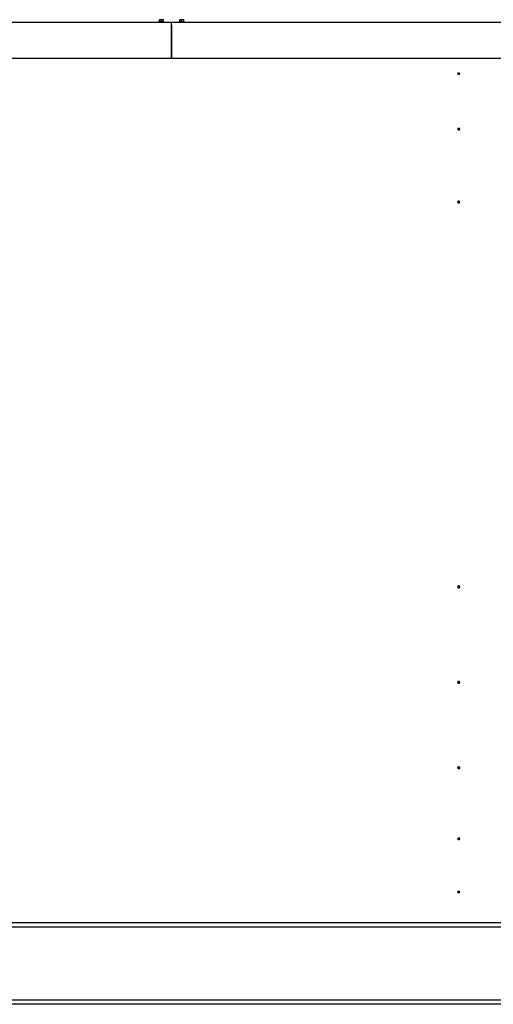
# Model space of a CAD drawing. Header units: millimetres. Extents: x -5881 to 876, y -3382 to 1045.
# Tile 14 of 23: x -4582 to -3651, y -1045 to 891. Entities that reach past the tile are written whole.
import ezdxf

# ---------------------------------------------------------------- set-up
doc = ezdxf.new("R2010")
doc.units = ezdxf.units.MM
doc.layers.add('G', color=3, linetype='Continuous', true_color=0x00ff00)
doc.layers.add('WELDING', color=7, linetype='Continuous', true_color=0xffffff)

msp = doc.modelspace()

# ---------------------------------------------------------------- linework, layer by layer
at = {"layer": 'G', "lineweight": 25}
for p, q in [((-4307.7, 886.5), (-4307.7, 890.6)), ((-4307.6, 890.9), (-4307.4, 890.9)), ((-4299.8, 890.9), (-4307.4, 890.9)), ((-4303.9, 886.5), (-4303.9, 890.6)), ((-4299.6, 890.9), (-4299.8, 890.9)), ((-4299.7, 886.5), (-4299.7, 890.6)), ((-4299.4, 886.5), (-4299.4, 890.6)), ((-4267.7, 886.5), (-4267.7, 890.6)), ((-4267.6, 890.9), (-4267.4, 890.9)), ((-4259.8, 890.9), (-4267.4, 890.9)), ((-4263.9, 886.5), (-4263.9, 890.6)), ((-4259.6, 890.9), (-4259.8, 890.9)), ((-4259.7, 886.5), (-4259.7, 890.6)), ((-4259.4, 886.5), (-4259.4, 890.6)), ((-4283.6, 885.5), (-5689.6, 885.5)), ((-4308.2, 886.5), (-4309.1, 886.1)), ((-4309.1, 886.1), (-4309.1, 885.5)), ((-4303.9, 886.1), (-4309.1, 886.1)), ((-4303.9, 886.5), (-4308.2, 886.5)), ((-4298.9, 886.5), (-4303.9, 886.5)), ((-4298.1, 886.1), (-4303.9, 886.1)), ((-4298.9, 886.5), (-4298.1, 886.1)), ((-4298.1, 886.1), (-4298.1, 885.5)), ((-4283.6, 880.5), (-4283.6, 885.5)), ((-2872.6, 885.5), (-4283.6, 885.5)), ((-4283.6, 880.5), (-4283.6, 885.5)), ((-4283.6, 880.5), (-4283.6, 814.5)), ((-4283.6, 814.5), (-4283.6, 880.5)), ((-4268.2, 886.5), (-4269.1, 886.1)), ((-4269.1, 886.1), (-4269.1, 885.5)), ((-4263.9, 886.1), (-4269.1, 886.1)), ((-4263.9, 886.5), (-4268.2, 886.5)), ((-4258.9, 886.5), (-4263.9, 886.5)), ((-4258.1, 886.1), (-4263.9, 886.1)), ((-4258.9, 886.5), (-4258.1, 886.1)), ((-4258.1, 886.1), (-4258.1, 885.5)), ((-4283.6, 814.5), (-5681.1, 814.5)), ((-2872.6, 814.5), (-4283.6, 814.5)), ((-3721.2, 784.8), (-3721.2, 784.8)), ((-2219.6, -885), (-5219.6, -885)), ((-2219.6, -893.4), (-5219.6, -893.4)), ((-2219.6, -1036.6), (-5219.6, -1036.6)), ((-2219.6, -1045), (-5219.6, -1045))]:
    msp.add_line(p, q, dxfattribs=at)
at = {"layer": 'WELDING', "lineweight": 25}
for points, knots in [([(-4307.7, 890.6), (-4307.7, 890.7), (-4307.6, 890.8), (-4307.6, 890.8), (-4307.6, 890.9), (-4307.6, 890.9)], [0, 0, 0, 0, 3.057742, 4.135786, 6, 6, 6, 6]), ([(-4303.9, 890.6), (-4304, 890.7), (-4304.3, 890.7), (-4304.7, 890.8), (-4305.1, 890.8), (-4305.4, 890.9), (-4305.8, 890.9), (-4306.1, 890.9), (-4306.6, 890.8), (-4307.1, 890.7), (-4307.5, 890.7), (-4307.7, 890.6)], [0, 0, 0, 0, 1.587229, 2.745364, 3.97023, 4.905706, 5.999948, 6.959071, 8.271681, 10.088903, 12, 12, 12, 12]), ([(-4299.7, 890.6), (-4299.9, 890.7), (-4300.2, 890.7), (-4300.7, 890.8), (-4301, 890.8), (-4301.4, 890.9), (-4301.8, 890.9), (-4302.2, 890.9), (-4302.6, 890.8), (-4303.2, 890.7), (-4303.6, 890.7), (-4303.9, 890.6)], [0, 0, 0, 0, 1.587229, 2.745364, 3.97023, 4.905706, 5.999948, 6.959071, 8.271681, 10.088903, 12, 12, 12, 12]), ([(-4299.6, 890.9), (-4299.6, 890.9), (-4299.6, 890.9), (-4299.6, 890.8), (-4299.7, 890.8), (-4299.7, 890.7), (-4299.7, 890.6)], [0, 0, 0, 0, 1.589905, 2.957632, 4.023806, 7, 7, 7, 7]), ([(-4299.4, 890.6), (-4299.4, 890.7), (-4299.5, 890.8), (-4299.5, 890.8), (-4299.5, 890.9), (-4299.6, 890.9)], [0, 0, 0, 0, 3.057742, 4.135786, 6, 6, 6, 6]), ([(-4267.7, 890.6), (-4267.7, 890.7), (-4267.6, 890.8), (-4267.6, 890.8), (-4267.6, 890.9), (-4267.6, 890.9)], [0, 0, 0, 0, 3.057742, 4.135786, 6, 6, 6, 6]), ([(-4263.9, 890.6), (-4264, 890.7), (-4264.3, 890.7), (-4264.7, 890.8), (-4265.1, 890.8), (-4265.4, 890.9), (-4265.8, 890.9), (-4266.1, 890.9), (-4266.6, 890.8), (-4267.1, 890.7), (-4267.5, 890.7), (-4267.7, 890.6)], [0, 0, 0, 0, 1.587229, 2.745364, 3.97023, 4.905706, 5.999948, 6.959071, 8.271681, 10.088903, 12, 12, 12, 12]), ([(-4259.7, 890.6), (-4259.9, 890.7), (-4260.2, 890.7), (-4260.7, 890.8), (-4261, 890.8), (-4261.4, 890.9), (-4261.8, 890.9), (-4262.2, 890.9), (-4262.6, 890.8), (-4263.2, 890.7), (-4263.6, 890.7), (-4263.9, 890.6)], [0, 0, 0, 0, 1.587229, 2.745364, 3.97023, 4.905706, 5.999948, 6.959071, 8.271681, 10.088903, 12, 12, 12, 12]), ([(-4259.6, 890.9), (-4259.6, 890.9), (-4259.6, 890.9), (-4259.6, 890.8), (-4259.7, 890.8), (-4259.7, 890.7), (-4259.7, 890.6)], [0, 0, 0, 0, 1.589905, 2.957632, 4.023806, 7, 7, 7, 7]), ([(-4259.4, 890.6), (-4259.4, 890.7), (-4259.5, 890.8), (-4259.5, 890.8), (-4259.5, 890.9), (-4259.6, 890.9)], [0, 0, 0, 0, 3.057742, 4.135786, 6, 6, 6, 6]), ([(-3717.1, 784.8), (-3717.1, 784.8), (-3717.1, 784.9), (-3717.2, 785), (-3717.3, 785.1), (-3717.4, 785.2), (-3717.5, 785.3), (-3717.7, 785.4), (-3717.9, 785.5), (-3718.2, 785.6), (-3718.4, 785.6), (-3718.7, 785.7), (-3719, 785.7), (-3719.3, 785.7), (-3719.6, 785.7), (-3719.9, 785.7), (-3720.1, 785.6), (-3720.4, 785.5), (-3720.6, 785.5), (-3720.8, 785.4), (-3720.9, 785.3), (-3721.1, 785.1), (-3721.2, 785), (-3721.2, 784.9), (-3721.2, 784.8), (-3721.2, 784.8)], [0, 0, 0, 0, 0.808154, 1.959536, 3.110913, 4.262283, 5.413643, 6.564993, 7.716332, 8.867659, 10.018976, 11.170285, 12.32159, 13.472894, 14.624202, 15.775517, 16.926842, 18.078178, 19.229526, 20.380885, 21.532253, 22.683629, 23.83501, 24.986394, 26, 26, 26, 26]), ([(-3721.2, 784.8), (-3721.2, 784.7), (-3721.2, 784.6), (-3721.1, 784.5), (-3721, 784.4), (-3720.9, 784.3), (-3720.7, 784.2), (-3720.5, 784.1), (-3720.3, 784), (-3720.1, 783.9), (-3719.8, 783.9), (-3719.5, 783.9), (-3719.3, 783.9), (-3719.2, 783.9)], [0, 0, 0, 0, 1.388329, 2.628276, 3.86822, 5.108144, 6.348096, 7.587908, 8.828127, 10.066432, 11.298228, 12.522984, 14, 14, 14, 14]), ([(-3719.2, 783.9), (-3719.1, 783.9), (-3718.9, 783.9), (-3718.6, 783.9), (-3718.3, 783.9), (-3718.1, 784), (-3717.9, 784.1), (-3717.7, 784.2), (-3717.5, 784.3), (-3717.3, 784.4), (-3717.2, 784.5), (-3717.1, 784.6), (-3717.1, 784.7), (-3717.1, 784.8)], [0, 0, 0, 0, 1.233608, 2.470552, 3.711135, 4.95079, 6.190726, 7.430648, 8.670576, 9.910518, 11.150464, 12.390415, 14, 14, 14, 14]), ([(-3717.1, 675.8), (-3717.1, 675.8), (-3717.1, 675.9), (-3717.2, 676.1), (-3717.3, 676.3), (-3717.4, 676.4), (-3717.5, 676.6), (-3717.7, 676.7), (-3717.9, 676.8), (-3718.2, 676.9), (-3718.4, 677), (-3718.7, 677.1), (-3719, 677.1), (-3719.3, 677.1), (-3719.6, 677.1), (-3719.9, 677), (-3720.1, 676.9), (-3720.4, 676.8), (-3720.6, 676.7), (-3720.8, 676.6), (-3720.9, 676.5), (-3721.1, 676.3), (-3721.2, 676.1), (-3721.2, 675.9), (-3721.2, 675.8), (-3721.2, 675.8)], [0, 0, 0, 0, 0.808154, 1.959536, 3.110913, 4.262283, 5.413643, 6.564993, 7.716332, 8.867659, 10.018976, 11.170285, 12.32159, 13.472894, 14.624202, 15.775517, 16.926842, 18.078178, 19.229526, 20.380885, 21.532253, 22.683629, 23.83501, 24.986394, 26, 26, 26, 26]), ([(-3721.2, 675.8), (-3721.2, 675.7), (-3721.2, 675.6), (-3721.1, 675.4), (-3721, 675.2), (-3720.9, 675.1), (-3720.7, 674.9), (-3720.5, 674.8), (-3720.3, 674.7), (-3720.1, 674.6), (-3719.8, 674.5), (-3719.5, 674.5), (-3719.3, 674.5), (-3719.2, 674.5)], [0, 0, 0, 0, 1.388329, 2.628276, 3.86822, 5.108144, 6.348096, 7.587908, 8.828127, 10.066432, 11.298228, 12.522984, 14, 14, 14, 14]), ([(-3719.2, 674.5), (-3719.1, 674.5), (-3718.9, 674.5), (-3718.6, 674.5), (-3718.3, 674.6), (-3718.1, 674.7), (-3717.9, 674.8), (-3717.7, 674.9), (-3717.5, 675), (-3717.3, 675.2), (-3717.2, 675.4), (-3717.1, 675.6), (-3717.1, 675.7), (-3717.1, 675.8)], [0, 0, 0, 0, 1.233608, 2.470552, 3.711135, 4.95079, 6.190726, 7.430648, 8.670576, 9.910518, 11.150464, 12.390415, 14, 14, 14, 14]), ([(-3717.1, 532.4), (-3717.1, 532.5), (-3717.1, 532.6), (-3717.2, 532.8), (-3717.3, 533), (-3717.4, 533.2), (-3717.5, 533.4), (-3717.7, 533.6), (-3717.9, 533.7), (-3718.2, 533.8), (-3718.4, 533.9), (-3718.7, 534), (-3719, 534), (-3719.3, 534), (-3719.6, 534), (-3719.9, 533.9), (-3720.1, 533.9), (-3720.4, 533.7), (-3720.6, 533.6), (-3720.8, 533.4), (-3720.9, 533.2), (-3721.1, 533), (-3721.2, 532.8), (-3721.2, 532.6), (-3721.2, 532.5), (-3721.2, 532.4)], [0, 0, 0, 0, 0.808154, 1.959536, 3.110913, 4.262283, 5.413643, 6.564993, 7.716332, 8.867659, 10.018976, 11.170285, 12.32159, 13.472894, 14.624202, 15.775517, 16.926842, 18.078178, 19.229526, 20.380885, 21.532253, 22.683629, 23.83501, 24.986394, 26, 26, 26, 26]), ([(-3721.2, 532.4), (-3721.2, 532.3), (-3721.2, 532.2), (-3721.1, 531.9), (-3721, 531.7), (-3720.9, 531.5), (-3720.7, 531.3), (-3720.5, 531.2), (-3720.3, 531), (-3720.1, 530.9), (-3719.8, 530.8), (-3719.5, 530.8), (-3719.3, 530.8), (-3719.2, 530.8)], [0, 0, 0, 0, 1.388329, 2.628276, 3.86822, 5.108144, 6.348096, 7.587908, 8.828127, 10.066432, 11.298228, 12.522984, 14, 14, 14, 14]), ([(-3719.2, 530.8), (-3719.1, 530.8), (-3718.9, 530.8), (-3718.6, 530.8), (-3718.3, 530.9), (-3718.1, 531), (-3717.9, 531.2), (-3717.7, 531.3), (-3717.5, 531.5), (-3717.3, 531.7), (-3717.2, 531.9), (-3717.1, 532.1), (-3717.1, 532.3), (-3717.1, 532.4)], [0, 0, 0, 0, 1.233608, 2.470552, 3.711135, 4.95079, 6.190726, 7.430648, 8.670576, 9.910518, 11.150464, 12.390415, 14, 14, 14, 14]), ([(-3717.1, -224.3), (-3717.1, -224.3), (-3717.1, -224.1), (-3717.2, -223.9), (-3717.3, -223.6), (-3717.4, -223.3), (-3717.5, -223.1), (-3717.7, -222.9), (-3717.9, -222.7), (-3718.2, -222.6), (-3718.4, -222.5), (-3718.7, -222.4), (-3719, -222.3), (-3719.3, -222.3), (-3719.6, -222.4), (-3719.9, -222.4), (-3720.1, -222.5), (-3720.4, -222.7), (-3720.6, -222.9), (-3720.8, -223.1), (-3720.9, -223.3), (-3721.1, -223.5), (-3721.2, -223.8), (-3721.2, -224.1), (-3721.2, -224.2), (-3721.2, -224.3)], [0, 0, 0, 0, 0.808154, 1.959536, 3.110913, 4.262283, 5.413643, 6.564993, 7.716332, 8.867659, 10.018976, 11.170285, 12.32159, 13.472894, 14.624202, 15.775517, 16.926842, 18.078178, 19.229526, 20.380885, 21.532253, 22.683629, 23.83501, 24.986394, 26, 26, 26, 26]), ([(-3721.2, -224.3), (-3721.2, -224.4), (-3721.2, -224.6), (-3721.1, -224.9), (-3721, -225.2), (-3720.9, -225.4), (-3720.7, -225.6), (-3720.5, -225.8), (-3720.3, -226), (-3720.1, -226.1), (-3719.8, -226.2), (-3719.5, -226.3), (-3719.3, -226.3), (-3719.2, -226.3)], [0, 0, 0, 0, 1.388329, 2.628276, 3.86822, 5.108144, 6.348096, 7.587908, 8.828127, 10.066432, 11.298228, 12.522984, 14, 14, 14, 14]), ([(-3719.2, -226.3), (-3719.1, -226.3), (-3718.9, -226.3), (-3718.6, -226.2), (-3718.3, -226.2), (-3718.1, -226), (-3717.9, -225.9), (-3717.7, -225.7), (-3717.5, -225.4), (-3717.3, -225.2), (-3717.2, -225), (-3717.1, -224.7), (-3717.1, -224.4), (-3717.1, -224.3)], [0, 0, 0, 0, 1.233608, 2.470552, 3.711135, 4.95079, 6.190726, 7.430648, 8.670576, 9.910518, 11.150464, 12.390415, 14, 14, 14, 14]), ([(-3717.1, -412), (-3717.1, -411.9), (-3717.1, -411.8), (-3717.2, -411.6), (-3717.3, -411.3), (-3717.4, -411.1), (-3717.5, -410.9), (-3717.7, -410.7), (-3717.9, -410.5), (-3718.2, -410.4), (-3718.4, -410.3), (-3718.7, -410.2), (-3719, -410.1), (-3719.3, -410.1), (-3719.6, -410.2), (-3719.9, -410.2), (-3720.1, -410.3), (-3720.4, -410.5), (-3720.6, -410.6), (-3720.8, -410.8), (-3720.9, -411), (-3721.1, -411.3), (-3721.2, -411.5), (-3721.2, -411.7), (-3721.2, -411.9), (-3721.2, -412)], [0, 0, 0, 0, 0.808154, 1.959536, 3.110913, 4.262283, 5.413643, 6.564993, 7.716332, 8.867659, 10.018976, 11.170285, 12.32159, 13.472894, 14.624202, 15.775517, 16.926842, 18.078178, 19.229526, 20.380885, 21.532253, 22.683629, 23.83501, 24.986394, 26, 26, 26, 26]), ([(-3721.2, -412), (-3721.2, -412.1), (-3721.2, -412.3), (-3721.1, -412.5), (-3721, -412.8), (-3720.9, -413), (-3720.7, -413.2), (-3720.5, -413.4), (-3720.3, -413.5), (-3720.1, -413.7), (-3719.8, -413.7), (-3719.5, -413.8), (-3719.3, -413.8), (-3719.2, -413.8)], [0, 0, 0, 0, 1.388329, 2.628276, 3.86822, 5.108144, 6.348096, 7.587908, 8.828127, 10.066432, 11.298228, 12.522984, 14, 14, 14, 14]), ([(-3719.2, -413.8), (-3719.1, -413.8), (-3718.9, -413.8), (-3718.6, -413.8), (-3718.3, -413.7), (-3718.1, -413.6), (-3717.9, -413.4), (-3717.7, -413.2), (-3717.5, -413), (-3717.3, -412.8), (-3717.2, -412.6), (-3717.1, -412.3), (-3717.1, -412.1), (-3717.1, -412)], [0, 0, 0, 0, 1.233608, 2.470552, 3.711135, 4.95079, 6.190726, 7.430648, 8.670576, 9.910518, 11.150464, 12.390415, 14, 14, 14, 14]), ([(-3717.1, -579.9), (-3717.1, -579.8), (-3717.1, -579.7), (-3717.2, -579.5), (-3717.3, -579.3), (-3717.4, -579.1), (-3717.5, -578.9), (-3717.7, -578.7), (-3717.9, -578.6), (-3718.2, -578.5), (-3718.4, -578.4), (-3718.7, -578.3), (-3719, -578.3), (-3719.3, -578.3), (-3719.6, -578.3), (-3719.9, -578.4), (-3720.1, -578.5), (-3720.4, -578.6), (-3720.6, -578.7), (-3720.8, -578.9), (-3720.9, -579.1), (-3721.1, -579.3), (-3721.2, -579.5), (-3721.2, -579.7), (-3721.2, -579.8), (-3721.2, -579.9)], [0, 0, 0, 0, 0.808154, 1.959536, 3.110913, 4.262283, 5.413643, 6.564993, 7.716332, 8.867659, 10.018976, 11.170285, 12.32159, 13.472894, 14.624202, 15.775517, 16.926842, 18.078178, 19.229526, 20.380885, 21.532253, 22.683629, 23.83501, 24.986394, 26, 26, 26, 26]), ([(-3721.2, -579.9), (-3721.2, -580), (-3721.2, -580.1), (-3721.1, -580.3), (-3721, -580.5), (-3720.9, -580.7), (-3720.7, -580.9), (-3720.5, -581.1), (-3720.3, -581.2), (-3720.1, -581.3), (-3719.8, -581.4), (-3719.5, -581.4), (-3719.3, -581.5), (-3719.2, -581.5)], [0, 0, 0, 0, 1.388329, 2.628276, 3.86822, 5.108144, 6.348096, 7.587908, 8.828127, 10.066432, 11.298228, 12.522984, 14, 14, 14, 14]), ([(-3719.2, -581.5), (-3719.1, -581.5), (-3718.9, -581.5), (-3718.6, -581.4), (-3718.3, -581.3), (-3718.1, -581.2), (-3717.9, -581.1), (-3717.7, -580.9), (-3717.5, -580.8), (-3717.3, -580.6), (-3717.2, -580.4), (-3717.1, -580.1), (-3717.1, -580), (-3717.1, -579.9)], [0, 0, 0, 0, 1.233608, 2.470552, 3.711135, 4.95079, 6.190726, 7.430648, 8.670576, 9.910518, 11.150464, 12.390415, 14, 14, 14, 14]), ([(-3717.1, -719.6), (-3717.1, -719.6), (-3717.1, -719.5), (-3717.2, -719.3), (-3717.3, -719.2), (-3717.4, -719), (-3717.5, -718.9), (-3717.7, -718.7), (-3717.9, -718.6), (-3718.2, -718.5), (-3718.4, -718.4), (-3718.7, -718.4), (-3719, -718.4), (-3719.3, -718.4), (-3719.6, -718.4), (-3719.9, -718.4), (-3720.1, -718.5), (-3720.4, -718.6), (-3720.6, -718.7), (-3720.8, -718.8), (-3720.9, -719), (-3721.1, -719.1), (-3721.2, -719.3), (-3721.2, -719.5), (-3721.2, -719.6), (-3721.2, -719.6)], [0, 0, 0, 0, 0.808154, 1.959536, 3.110913, 4.262283, 5.413643, 6.564993, 7.716332, 8.867659, 10.018976, 11.170285, 12.32159, 13.472894, 14.624202, 15.775517, 16.926842, 18.078178, 19.229526, 20.380885, 21.532253, 22.683629, 23.83501, 24.986394, 26, 26, 26, 26]), ([(-3721.2, -719.6), (-3721.2, -719.7), (-3721.2, -719.8), (-3721.1, -720), (-3721, -720.2), (-3720.9, -720.3), (-3720.7, -720.5), (-3720.5, -720.6), (-3720.3, -720.7), (-3720.1, -720.8), (-3719.8, -720.8), (-3719.5, -720.9), (-3719.3, -720.9), (-3719.2, -720.9)], [0, 0, 0, 0, 1.388329, 2.628276, 3.86822, 5.108144, 6.348096, 7.587908, 8.828127, 10.066432, 11.298228, 12.522984, 14, 14, 14, 14]), ([(-3719.2, -720.9), (-3719.1, -720.9), (-3718.9, -720.9), (-3718.6, -720.8), (-3718.3, -720.8), (-3718.1, -720.7), (-3717.9, -720.6), (-3717.7, -720.5), (-3717.5, -720.3), (-3717.3, -720.2), (-3717.2, -720), (-3717.1, -719.8), (-3717.1, -719.7), (-3717.1, -719.6)], [0, 0, 0, 0, 1.233608, 2.470552, 3.711135, 4.95079, 6.190726, 7.430648, 8.670576, 9.910518, 11.150464, 12.390415, 14, 14, 14, 14]), ([(-3717.1, -824.3), (-3717.1, -824.3), (-3717.1, -824.2), (-3717.2, -824.1), (-3717.3, -824), (-3717.4, -823.9), (-3717.5, -823.8), (-3717.7, -823.7), (-3717.9, -823.6), (-3718.2, -823.5), (-3718.4, -823.5), (-3718.7, -823.4), (-3719, -823.4), (-3719.3, -823.4), (-3719.6, -823.4), (-3719.9, -823.5), (-3720.1, -823.5), (-3720.4, -823.6), (-3720.6, -823.7), (-3720.8, -823.7), (-3720.9, -823.8), (-3721.1, -824), (-3721.2, -824.1), (-3721.2, -824.2), (-3721.2, -824.3), (-3721.2, -824.3)], [0, 0, 0, 0, 0.808154, 1.959536, 3.110913, 4.262283, 5.413643, 6.564993, 7.716332, 8.867659, 10.018976, 11.170285, 12.32159, 13.472894, 14.624202, 15.775517, 16.926842, 18.078178, 19.229526, 20.380885, 21.532253, 22.683629, 23.83501, 24.986394, 26, 26, 26, 26]), ([(-3721.2, -824.3), (-3721.2, -824.3), (-3721.2, -824.4), (-3721.1, -824.6), (-3721, -824.7), (-3720.9, -824.8), (-3720.7, -824.9), (-3720.5, -825), (-3720.3, -825), (-3720.1, -825.1), (-3719.8, -825.1), (-3719.5, -825.2), (-3719.3, -825.2), (-3719.2, -825.2)], [0, 0, 0, 0, 1.388329, 2.628276, 3.86822, 5.108144, 6.348096, 7.587908, 8.828127, 10.066432, 11.298228, 12.522984, 14, 14, 14, 14]), ([(-3719.2, -825.2), (-3719.1, -825.2), (-3718.9, -825.2), (-3718.6, -825.1), (-3718.3, -825.1), (-3718.1, -825), (-3717.9, -825), (-3717.7, -824.9), (-3717.5, -824.8), (-3717.3, -824.7), (-3717.2, -824.6), (-3717.1, -824.4), (-3717.1, -824.3), (-3717.1, -824.3)], [0, 0, 0, 0, 1.233608, 2.470552, 3.711135, 4.95079, 6.190726, 7.430648, 8.670576, 9.910518, 11.150464, 12.390415, 14, 14, 14, 14])]:
    msp.add_open_spline(points, degree=3, knots=knots, dxfattribs=at)

doc.saveas('drawing.dxf')
